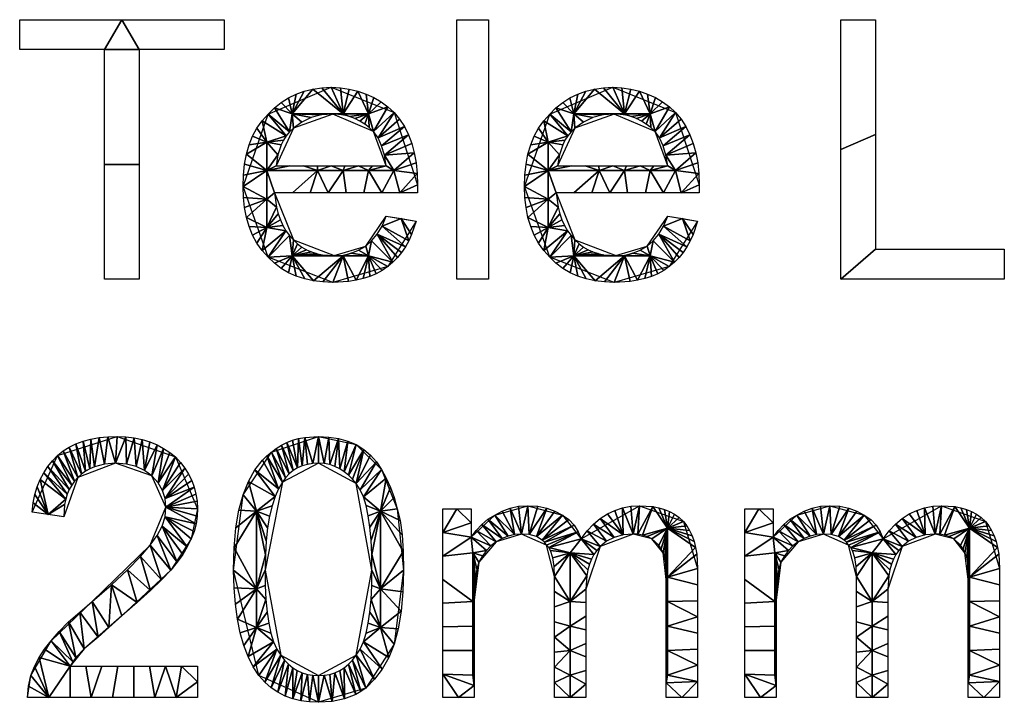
# Model space of a CAD drawing. Header units: millimetres. Extents: x -250 to 3250, y -565 to 250.
# Tile 1 of 20: x -97 to 92, y -565 to -434. Entities that reach past the tile are written whole.
import ezdxf

# ---------------------------------------------------------------- set-up
doc = ezdxf.new("R2010")
doc.units = ezdxf.units.MM
doc.header["$MEASUREMENT"] = 0
doc.layers.add('Default', color=7, linetype='Continuous', true_color=0x000000)

msp = doc.modelspace()

# ---------------------------------------------------------------- linework, layer by layer
at = {"layer": 'Default'}
for points in [[(-80.27, -484.19), (-80.27, -440.21), (-96.54, -440.21), (-96.54, -434.49), (-57.38, -434.49), (-57.38, -440.21), (-73.64, -440.21), (-73.64, -484.19), (-80.27, -484.19)], [(-12.8, -484.19), (-12.8, -434.49), (-6.78, -434.49), (-6.78, -484.19), (-12.8, -484.19)], [(60.69, -484.19), (60.69, -434.49), (67.32, -434.49), (67.32, -478.46), (92.02, -478.46), (92.02, -484.19), (60.69, -484.19)], [(-26.36, -472.14), (-20.63, -473.04), (-20.63, -473.04), (-26.05, -481.78), (-36.6, -484.79), (-48.95, -479.97), (-53.77, -466.42), (-48.95, -452.56), (-36.9, -447.44), (-24.85, -452.26), (-20.33, -466.11), (-20.33, -467.62), (-47.74, -467.62), (-47.74, -467.62), (-44.13, -476.66), (-36.3, -479.67), (-30.27, -477.86)], [(27.56, -472.14), (33.28, -473.04), (33.28, -473.04), (27.86, -481.78), (17.32, -484.79), (4.97, -479.97), (0.15, -466.42), (4.97, -452.56), (17.02, -447.44), (29.07, -452.26), (33.58, -466.11), (33.58, -467.62), (6.17, -467.62), (6.17, -467.62), (9.79, -476.66), (17.62, -479.67), (23.64, -477.86)], [(-47.44, -462.5), (-26.36, -462.5), (-26.36, -462.5), (-28.77, -455.87), (-36.6, -452.56), (-44.13, -455.27)], [(6.48, -462.5), (27.56, -462.5), (27.56, -462.5), (25.15, -455.87), (17.32, -452.56), (9.79, -455.27)], [(-62.5, -558.28), (-62.5, -564.31), (-95.03, -564.31), (-95.03, -564.31), (-94.43, -560.09), (-90.51, -553.46), (-82.68, -545.93), (-71.54, -535.09), (-68.52, -527.86), (-71.23, -521.84), (-78.16, -519.43), (-85.39, -522.14), (-88.1, -529.67), (-94.13, -528.77), (-94.13, -528.77), (-89.31, -517.92), (-77.86, -514.31), (-66.72, -518.22), (-62.5, -528.16), (-63.7, -533.89), (-67.62, -539.91), (-76.96, -548.64), (-84.19, -554.97), (-86.9, -558.28), (-62.5, -558.28)], [(-55.57, -539.91), (-53.77, -525.45), (-48.34, -517.32), (-39.31, -514.31), (-32.08, -515.81), (-27.26, -520.63), (-24.25, -528.16), (-23.04, -539.91), (-24.85, -554.07), (-30.27, -562.5), (-39.31, -565.21), (-50.75, -560.09)], [(-49.55, -539.91), (-46.54, -556.17), (-39.31, -560.09), (-32.08, -556.17), (-29.07, -539.91), (-32.08, -523.34), (-39.31, -519.43), (-46.23, -523.04)], [(-15.51, -564.31), (-15.51, -528.16), (-10.09, -528.16), (-10.09, -533.58), (-10.09, -533.58), (-5.57, -529.37), (0.75, -527.56), (7.38, -529.37), (10.99, -533.89), (22.14, -527.56), (30.57, -530.57), (33.28, -539.61), (33.28, -564.31), (27.26, -564.31), (27.26, -541.72), (27.26, -541.72), (26.66, -536.6), (24.55, -533.89), (20.93, -532.98), (14.61, -535.39), (11.9, -543.52), (11.9, -564.31), (5.87, -564.31), (5.87, -541.11), (5.87, -541.11), (4.37, -535.09), (-0.45, -532.98), (-5.27, -534.49), (-8.58, -538.4), (-9.49, -545.63), (-9.49, -564.31), (-15.51, -564.31)], [(42.32, -564.31), (42.32, -528.16), (47.74, -528.16), (47.74, -533.58), (47.74, -533.58), (52.26, -529.37), (58.58, -527.56), (65.21, -529.37), (68.83, -533.89), (79.97, -527.56), (88.4, -530.57), (91.11, -539.61), (91.11, -564.31), (85.09, -564.31), (85.09, -541.72), (85.09, -541.72), (84.49, -536.6), (82.38, -533.89), (78.77, -532.98), (72.44, -535.39), (69.73, -543.52), (69.73, -564.31), (63.7, -564.31), (63.7, -541.11), (63.7, -541.11), (62.2, -535.09), (57.38, -532.98), (52.56, -534.49), (49.25, -538.4), (48.34, -545.63), (48.34, -564.31), (42.32, -564.31)]]:
    msp.add_lwpolyline(points, close=True, dxfattribs=at)

# ---------------------------------------------------------------- meshes
mesh = msp.add_polyface(dxfattribs=at)
corners = [(-80.27, -484.19), (-80.27, -462.2), (-80.27, -440.21), (-96.54, -440.21), (-96.54, -434.49), (-76.96, -434.49), (-57.38, -434.49), (-57.38, -440.21), (-73.64, -440.21), (-73.64, -462.2), (-73.64, -484.19)]
mesh.append_faces([[corners[k] for k in face] for face in [(2, 3, 4, 5), (1, 2, 8, 9), (0, 1, 9, 10), (5, 6, 7, 8), (8, 2, 5, 5)]])
mesh = msp.add_polyface(dxfattribs=at)
corners = [(-12.8, -434.49), (-12.8, -484.19), (-6.78, -434.49), (-6.78, -484.19)]
mesh.append_faces([[corners[k] for k in face] for face in [(3, 1, 0, 2)]])
mesh = msp.add_polyface(dxfattribs=at)
corners = [(60.69, -484.19), (60.69, -459.34), (60.69, -434.49), (67.32, -434.49), (67.32, -456.48), (67.32, -478.46), (92.02, -478.46), (92.02, -484.19)]
mesh.append_faces([[corners[k] for k in face] for face in [(1, 2, 3, 4), (0, 1, 4, 5), (5, 6, 7, 0)]])
mesh = msp.add_polyface(dxfattribs=at)
corners = [(-26.36, -472.14), (-23.49, -472.59), (-20.63, -473.04), (-21.48, -475.64), (-22.03, -476.84), (-22.67, -477.97), (-23.39, -479.04), (-24.19, -480.03), (-25.08, -480.94), (-26.05, -481.78), (-27.11, -482.51), (-28.25, -483.14), (-29.47, -483.66), (-30.76, -484.07), (-32.12, -484.39), (-33.55, -484.62), (-36.6, -484.79), (-38.47, -484.72), (-40.26, -484.5), (-41.96, -484.14), (-43.56, -483.62), (-45.06, -482.95), (-46.47, -482.12), (-47.76, -481.13), (-48.95, -479.97), (-50.1, -478.67), (-51.1, -477.26), (-51.93, -475.73), (-52.6, -474.1), (-53.11, -472.35), (-53.48, -470.48), (-53.69, -468.51), (-53.77, -466.42), (-53.69, -464.23), (-53.48, -462.18), (-53.11, -460.26), (-52.6, -458.47), (-51.93, -456.81), (-51.1, -455.28), (-50.1, -453.86), (-48.95, -452.56), (-47.76, -451.39), (-46.47, -450.36), (-45.08, -449.48), (-43.6, -448.76), (-42.03, -448.19), (-40.39, -447.77), (-38.68, -447.52), (-36.9, -447.44), (-35.12, -447.52), (-33.41, -447.77), (-31.76, -448.17), (-30.2, -448.72), (-28.71, -449.41), (-27.32, -450.24), (-26.03, -451.19), (-24.85, -452.26), (-23.79, -453.56), (-22.87, -454.97), (-22.1, -456.51), (-21.46, -458.17), (-20.97, -459.96), (-20.61, -461.87), (-20.4, -463.93), (-20.33, -466.11), (-20.33, -467.62), (-23.76, -467.62), (-27.18, -467.62), (-30.61, -467.62), (-34.04, -467.62), (-37.46, -467.62), (-40.89, -467.62), (-44.31, -467.62), (-47.74, -467.62), (-47.35, -470.39), (-47.02, -471.64), (-46.61, -472.82), (-46.12, -473.9), (-45.54, -474.91), (-44.87, -475.82), (-44.13, -476.66), (-43.32, -477.39), (-42.48, -478.02), (-41.6, -478.54), (-40.66, -478.95), (-39.67, -479.27), (-38.62, -479.49), (-36.3, -479.67), (-34.59, -479.56), (-33.06, -479.22), (-31.64, -478.65), (-30.27, -477.86), (-29.15, -476.84), (-28.09, -475.56), (-27.14, -474.01), (-47.44, -462.5), (-44.8, -462.5), (-42.17, -462.5), (-39.53, -462.5), (-36.9, -462.5), (-34.26, -462.5), (-31.63, -462.5), (-28.99, -462.5), (-26.36, -462.5), (-26.69, -460.41), (-27.22, -458.62), (-27.92, -457.12), (-28.77, -455.87), (-29.58, -455.13), (-30.45, -454.47), (-31.38, -453.9), (-32.34, -453.43), (-33.35, -453.05), (-34.4, -452.78), (-35.48, -452.62), (-36.6, -452.56), (-38.75, -452.73), (-40.7, -453.24), (-42.48, -454.09), (-44.13, -455.27), (-44.86, -455.98), (-45.49, -456.74), (-46.02, -457.56), (-46.46, -458.43), (-47.09, -460.35), (-49.23, -457.95), (-44.36, -452.51), (-49.23, -463.39), (-49.23, -468.84), (-34.61, -452.51), (-39.48, -463.39), (-34.61, -463.39), (-49.23, -474.28), (-44.36, -479.72), (-34.61, -479.72), (-29.74, -452.51), (-29.74, -463.39), (-24.87, -463.39), (-29.74, -479.72)]
mesh.append_faces([[corners[k] for k in face] for face in [(125, 38, 39, 39), (36, 37, 125, 125), (38, 125, 37, 37), (122, 125, 121, 121), (41, 120, 40, 40), (121, 125, 39, 39), (39, 40, 121, 121), (126, 41, 42, 42), (123, 125, 122, 122), (127, 33, 34, 34), (33, 127, 32, 32), (35, 127, 34, 34), (125, 124, 127, 127), (123, 124, 125, 125), (95, 127, 124, 124), (127, 35, 125, 125), (127, 128, 32, 32), (36, 125, 35, 35), (95, 96, 127, 127), (126, 44, 45, 45), (126, 120, 41, 41), (44, 126, 43, 43), (126, 45, 46, 46), (116, 126, 115, 115), (129, 46, 47, 47), (48, 129, 47, 47), (99, 130, 98, 98), (116, 117, 126, 126), (126, 119, 120, 120), (120, 121, 40, 40), (126, 117, 118, 118), (130, 97, 98, 98), (99, 131, 130, 130), (130, 127, 96, 97), (118, 119, 126, 126), (43, 126, 42, 42), (71, 72, 130, 130), (30, 31, 128, 128), (128, 31, 32, 32), (128, 29, 30, 30), (132, 29, 128, 128), (128, 73, 74, 74), (74, 75, 132, 132), (132, 128, 74, 74), (128, 127, 73, 73), (76, 132, 75, 75), (27, 132, 26, 26), (26, 132, 25, 25), (132, 27, 28, 28), (132, 78, 25, 25), (29, 132, 28, 28), (23, 24, 133, 133), (133, 22, 23, 23), (132, 77, 78, 78), (24, 25, 78, 78), (132, 76, 77, 77), (133, 79, 80, 80), (24, 79, 133, 133), (130, 70, 71, 71), (133, 82, 83, 83), (133, 81, 82, 82), (127, 130, 72, 73), (133, 80, 81, 81), (20, 21, 133, 133), (133, 21, 22, 22), (19, 20, 133, 133), (83, 84, 133, 133), (133, 18, 19, 19), (133, 134, 18, 18), (133, 86, 87, 87), (133, 87, 134, 134), (133, 85, 86, 86), (85, 133, 84, 84), (79, 24, 78, 78), (48, 49, 129, 129), (129, 114, 115, 115), (50, 129, 49, 49), (115, 126, 129, 129), (113, 114, 129, 129), (126, 46, 129, 129), (52, 135, 51, 51), (135, 129, 51, 51), (53, 135, 52, 52), (50, 51, 129, 129), (135, 111, 112, 112), (101, 131, 100, 100), (99, 100, 131, 131), (70, 131, 69, 69), (112, 129, 135, 135), (135, 109, 110, 110), (110, 111, 135, 135), (112, 113, 129, 129), (131, 101, 136, 136), (108, 109, 135, 135), (54, 55, 135, 135), (135, 107, 108, 108), (135, 55, 107, 107), (53, 54, 135, 135), (106, 107, 56, 56), (106, 57, 58, 58), (56, 57, 106, 106), (107, 55, 56, 56), (59, 105, 58, 58), (105, 106, 58, 58), (103, 136, 102, 102), (136, 101, 102, 102), (104, 60, 61, 61), (103, 104, 137, 137), (104, 61, 137, 137), (136, 103, 137, 137), (59, 104, 105, 105), (59, 60, 104, 104), (61, 62, 137, 137), (131, 136, 68, 69), (134, 88, 89, 89), (89, 90, 138, 138), (138, 91, 92, 92), (138, 92, 8, 8), (138, 90, 91, 91), (134, 16, 17, 17), (134, 87, 88, 88), (134, 15, 16, 16), (134, 89, 138, 138), (18, 134, 17, 17), (12, 138, 11, 11), (138, 10, 11, 11), (14, 134, 138, 138), (12, 13, 138, 138), (15, 134, 14, 14), (14, 138, 13, 13), (93, 8, 92, 92), (66, 67, 137, 137), (136, 67, 68, 68), (66, 137, 63, 63), (64, 65, 66, 66), (94, 0, 1, 1), (63, 64, 66, 66), (63, 137, 62, 62), (2, 3, 1, 1), (138, 8, 9, 9), (8, 93, 7, 7), (9, 10, 138, 138), (93, 94, 5, 5), (4, 5, 94, 94), (93, 6, 7, 7), (93, 5, 6, 6), (4, 94, 1, 1), (4, 1, 3, 3), (137, 67, 136, 136), (130, 131, 70, 70)]])
mesh = msp.add_polyface(dxfattribs=at)
corners = [(27.56, -472.14), (30.42, -472.59), (33.28, -473.04), (32.44, -475.64), (31.89, -476.84), (31.25, -477.97), (30.53, -479.04), (29.73, -480.03), (28.84, -480.94), (27.86, -481.78), (26.8, -482.51), (25.66, -483.14), (24.45, -483.66), (23.16, -484.07), (21.79, -484.39), (20.36, -484.62), (17.32, -484.79), (15.44, -484.72), (13.65, -484.5), (11.96, -484.14), (10.35, -483.62), (8.85, -482.95), (7.45, -482.12), (6.16, -481.13), (4.97, -479.97), (3.81, -478.67), (2.82, -477.26), (1.99, -475.73), (1.32, -474.1), (0.8, -472.35), (0.44, -470.48), (0.22, -468.51), (0.15, -466.42), (0.22, -464.23), (0.44, -462.18), (0.8, -460.26), (1.32, -458.47), (1.99, -456.81), (2.82, -455.28), (3.81, -453.86), (4.97, -452.56), (6.15, -451.39), (7.45, -450.36), (8.83, -449.48), (10.32, -448.76), (11.88, -448.19), (13.53, -447.77), (15.24, -447.52), (17.02, -447.44), (18.8, -447.52), (20.51, -447.77), (22.15, -448.17), (23.72, -448.72), (25.2, -449.41), (26.59, -450.24), (27.88, -451.19), (29.07, -452.26), (30.13, -453.56), (31.04, -454.97), (31.82, -456.51), (32.45, -458.17), (32.95, -459.96), (33.3, -461.87), (33.51, -463.93), (33.58, -466.11), (33.58, -467.62), (30.16, -467.62), (26.73, -467.62), (23.31, -467.62), (19.88, -467.62), (16.45, -467.62), (13.03, -467.62), (9.6, -467.62), (6.17, -467.62), (6.57, -470.39), (6.89, -471.64), (7.3, -472.82), (7.8, -473.9), (8.38, -474.91), (9.04, -475.82), (9.79, -476.66), (10.6, -477.39), (11.44, -478.02), (12.32, -478.54), (13.25, -478.95), (14.24, -479.27), (15.3, -479.49), (17.62, -479.67), (19.32, -479.56), (20.86, -479.22), (22.28, -478.65), (23.64, -477.86), (24.76, -476.84), (25.83, -475.56), (26.78, -474.01), (6.48, -462.5), (9.11, -462.5), (11.75, -462.5), (14.38, -462.5), (17.02, -462.5), (19.65, -462.5), (22.29, -462.5), (24.92, -462.5), (27.56, -462.5), (27.23, -460.41), (26.69, -458.62), (25.99, -457.12), (25.15, -455.87), (24.33, -455.13), (23.46, -454.47), (22.54, -453.9), (21.57, -453.43), (20.56, -453.05), (19.52, -452.78), (18.43, -452.62), (17.32, -452.56), (15.17, -452.73), (13.22, -453.24), (11.43, -454.09), (9.79, -455.27), (9.05, -455.98), (8.42, -456.74), (7.89, -457.56), (7.45, -458.43), (6.82, -460.35), (4.69, -457.95), (9.56, -452.51), (4.69, -463.39), (4.69, -468.84), (19.3, -452.51), (14.43, -463.39), (19.3, -463.39), (4.69, -474.28), (9.56, -479.72), (19.3, -479.72), (24.18, -452.51), (24.18, -463.39), (29.05, -463.39), (24.18, -479.72)]
mesh.append_faces([[corners[k] for k in face] for face in [(125, 38, 39, 39), (36, 37, 125, 125), (38, 125, 37, 37), (122, 125, 121, 121), (41, 120, 40, 40), (121, 125, 39, 39), (39, 40, 121, 121), (126, 41, 42, 42), (123, 125, 122, 122), (127, 33, 34, 34), (33, 127, 32, 32), (35, 127, 34, 34), (125, 124, 127, 127), (123, 124, 125, 125), (95, 127, 124, 124), (127, 35, 125, 125), (127, 128, 32, 32), (36, 125, 35, 35), (95, 96, 127, 127), (126, 44, 45, 45), (126, 120, 41, 41), (44, 126, 43, 43), (126, 45, 46, 46), (116, 126, 115, 115), (129, 46, 47, 47), (48, 129, 47, 47), (99, 130, 98, 98), (116, 117, 126, 126), (126, 119, 120, 120), (120, 121, 40, 40), (126, 117, 118, 118), (130, 97, 98, 98), (99, 131, 130, 130), (130, 127, 96, 97), (118, 119, 126, 126), (43, 126, 42, 42), (71, 72, 130, 130), (30, 31, 128, 128), (128, 31, 32, 32), (128, 29, 30, 30), (132, 29, 128, 128), (128, 73, 74, 74), (74, 75, 132, 132), (132, 128, 74, 74), (128, 127, 73, 73), (76, 132, 75, 75), (27, 132, 26, 26), (26, 132, 25, 25), (132, 27, 28, 28), (132, 78, 25, 25), (29, 132, 28, 28), (23, 24, 133, 133), (133, 22, 23, 23), (132, 77, 78, 78), (24, 25, 78, 78), (132, 76, 77, 77), (133, 79, 80, 80), (24, 79, 133, 133), (130, 70, 71, 71), (133, 82, 83, 83), (133, 81, 82, 82), (127, 130, 72, 73), (133, 80, 81, 81), (20, 21, 133, 133), (133, 21, 22, 22), (19, 20, 133, 133), (83, 84, 133, 133), (133, 18, 19, 19), (133, 134, 18, 18), (133, 86, 87, 87), (133, 87, 134, 134), (133, 85, 86, 86), (85, 133, 84, 84), (79, 24, 78, 78), (48, 49, 129, 129), (129, 114, 115, 115), (50, 129, 49, 49), (115, 126, 129, 129), (113, 114, 129, 129), (126, 46, 129, 129), (52, 135, 51, 51), (135, 129, 51, 51), (53, 135, 52, 52), (50, 51, 129, 129), (135, 111, 112, 112), (101, 131, 100, 100), (99, 100, 131, 131), (70, 131, 69, 69), (112, 129, 135, 135), (135, 109, 110, 110), (110, 111, 135, 135), (112, 113, 129, 129), (131, 101, 136, 136), (108, 109, 135, 135), (54, 55, 135, 135), (135, 107, 108, 108), (135, 55, 107, 107), (53, 54, 135, 135), (106, 107, 56, 56), (106, 57, 58, 58), (56, 57, 106, 106), (107, 55, 56, 56), (59, 105, 58, 58), (105, 106, 58, 58), (103, 136, 102, 102), (136, 101, 102, 102), (104, 60, 61, 61), (103, 104, 137, 137), (104, 61, 137, 137), (136, 103, 137, 137), (59, 104, 105, 105), (59, 60, 104, 104), (61, 62, 137, 137), (131, 136, 68, 69), (134, 88, 89, 89), (89, 90, 138, 138), (138, 91, 92, 92), (138, 92, 8, 8), (138, 90, 91, 91), (134, 16, 17, 17), (134, 87, 88, 88), (134, 15, 16, 16), (134, 89, 138, 138), (18, 134, 17, 17), (12, 138, 11, 11), (138, 10, 11, 11), (14, 134, 138, 138), (12, 13, 138, 138), (15, 134, 14, 14), (14, 138, 13, 13), (93, 8, 92, 92), (66, 67, 137, 137), (136, 67, 68, 68), (66, 137, 63, 63), (64, 65, 66, 66), (94, 0, 1, 1), (63, 64, 66, 66), (63, 137, 62, 62), (2, 3, 1, 1), (138, 8, 9, 9), (8, 93, 7, 7), (9, 10, 138, 138), (93, 94, 5, 5), (4, 5, 94, 94), (93, 6, 7, 7), (93, 5, 6, 6), (4, 94, 1, 1), (4, 1, 3, 3), (137, 67, 136, 136), (130, 131, 70, 70)]])
mesh = msp.add_polyface(dxfattribs=at)
corners = [(-62.5, -558.28), (-62.5, -561.3), (-62.5, -564.31), (-66.57, -564.31), (-70.63, -564.31), (-74.7, -564.31), (-78.77, -564.31), (-82.83, -564.31), (-86.9, -564.31), (-90.96, -564.31), (-95.03, -564.31), (-94.84, -562.09), (-94.43, -560.09), (-93.69, -558.33), (-92.81, -556.66), (-91.76, -555.05), (-90.51, -553.46), (-88.99, -551.65), (-87.16, -549.81), (-85.05, -547.92), (-82.68, -545.93), (-78.95, -542.71), (-75.87, -539.83), (-73.4, -537.29), (-71.54, -535.09), (-70.18, -533.28), (-69.24, -531.48), (-68.7, -529.67), (-68.52, -527.86), (-68.69, -526.16), (-69.2, -524.62), (-70.05, -523.2), (-71.23, -521.84), (-72.66, -520.83), (-74.25, -520.07), (-76.06, -519.59), (-78.16, -519.43), (-80.31, -519.6), (-82.23, -520.11), (-83.1, -520.49), (-83.92, -520.95), (-84.69, -521.5), (-85.39, -522.14), (-86.03, -522.85), (-86.58, -523.61), (-87.04, -524.44), (-87.42, -525.34), (-87.72, -526.31), (-87.93, -527.35), (-88.1, -529.67), (-91.11, -529.22), (-94.13, -528.77), (-93.94, -527.03), (-93.63, -525.42), (-93.18, -523.93), (-92.62, -522.55), (-91.94, -521.27), (-91.16, -520.08), (-90.28, -518.97), (-89.31, -517.92), (-88.23, -517.07), (-87.05, -516.34), (-85.77, -515.72), (-84.38, -515.21), (-82.89, -514.82), (-81.3, -514.53), (-79.63, -514.36), (-77.86, -514.31), (-76.2, -514.38), (-74.6, -514.58), (-73.06, -514.91), (-71.61, -515.36), (-70.24, -515.93), (-68.97, -516.59), (-67.79, -517.36), (-66.72, -518.22), (-65.76, -519.27), (-64.91, -520.37), (-64.19, -521.53), (-63.59, -522.74), (-63.12, -524.01), (-62.78, -525.34), (-62.57, -526.72), (-62.5, -528.16), (-62.56, -529.57), (-62.76, -531.02), (-63.14, -532.48), (-63.7, -533.89), (-64.44, -535.42), (-65.32, -536.9), (-66.37, -538.38), (-67.62, -539.91), (-69.38, -541.78), (-71.5, -543.83), (-74.02, -546.09), (-76.96, -548.64), (-79.44, -550.9), (-81.48, -552.71), (-84.19, -554.97), (-85.77, -556.63), (-86.39, -557.43), (-86.9, -558.28), (-83.85, -558.28), (-80.8, -558.28), (-77.75, -558.28), (-74.7, -558.28), (-71.65, -558.28), (-68.6, -558.28), (-65.55, -558.28)]
mesh.append_faces([[corners[k] for k in face] for face in [(56, 57, 46, 46), (46, 57, 45, 45), (58, 59, 44, 44), (45, 57, 58, 58), (60, 43, 59, 59), (52, 53, 50, 50), (53, 54, 50, 50), (55, 56, 47, 47), (46, 47, 56, 56), (50, 55, 47, 47), (50, 54, 55, 55), (48, 50, 47, 47), (42, 60, 61, 61), (62, 63, 40, 40), (63, 64, 39, 39), (37, 65, 66, 66), (65, 37, 38, 38), (64, 65, 38, 38), (64, 38, 39, 39), (44, 45, 58, 58), (43, 44, 59, 59), (63, 39, 40, 40), (41, 42, 61, 61), (62, 40, 41, 41), (43, 60, 42, 42), (62, 41, 61, 61), (50, 51, 52, 52), (16, 101, 15, 15), (50, 48, 49, 49), (16, 17, 100, 100), (11, 9, 10, 10), (12, 9, 11, 11), (101, 9, 14, 14), (12, 13, 9, 9), (14, 9, 13, 13), (15, 101, 14, 14), (99, 17, 18, 18), (99, 18, 98, 98), (17, 99, 100, 100), (97, 98, 19, 19), (96, 20, 21, 21), (20, 96, 97, 97), (19, 20, 97, 97), (101, 102, 7, 8), (100, 101, 16, 16), (9, 101, 8, 8), (7, 102, 103, 103), (6, 7, 103, 104), (95, 96, 21, 21), (18, 19, 98, 98), (36, 37, 66, 66), (67, 68, 36, 36), (68, 69, 35, 35), (71, 33, 70, 70), (34, 69, 70, 70), (72, 33, 71, 71), (68, 35, 36, 36), (69, 34, 35, 35), (72, 32, 33, 33), (31, 75, 30, 30), (73, 31, 32, 32), (33, 34, 70, 70), (72, 73, 32, 32), (66, 67, 36, 36), (75, 31, 74, 74), (76, 30, 75, 75), (29, 30, 77, 77), (29, 77, 78, 78), (30, 76, 77, 77), (79, 29, 78, 78), (28, 29, 80, 80), (79, 80, 29, 29), (81, 28, 80, 80), (28, 82, 83, 83), (83, 84, 28, 28), (82, 28, 81, 81), (85, 28, 84, 84), (73, 74, 31, 31), (92, 23, 24, 24), (93, 22, 23, 23), (25, 91, 24, 24), (92, 93, 23, 23), (90, 25, 26, 26), (24, 91, 92, 92), (94, 22, 93, 93), (104, 105, 5, 6), (105, 106, 4, 5), (107, 4, 106, 106), (95, 21, 94, 94), (94, 21, 22, 22), (26, 89, 90, 90), (89, 26, 88, 88), (25, 90, 91, 91), (27, 86, 87, 87), (87, 88, 27, 27), (86, 27, 85, 85), (85, 27, 28, 28), (108, 3, 107, 107), (4, 107, 3, 3), (1, 108, 0, 0), (1, 2, 3, 3), (108, 1, 3, 3), (27, 88, 26, 26)]])
mesh = msp.add_polyface(dxfattribs=at)
corners = [(-55.57, -539.91), (-55.46, -535.62), (-55.12, -531.78), (-54.56, -528.39), (-53.77, -525.45), (-52.75, -522.91), (-51.51, -520.71), (-50.04, -518.84), (-49.22, -518.04), (-48.34, -517.32), (-47.41, -516.58), (-46.42, -515.96), (-45.38, -515.44), (-44.28, -515.02), (-43.12, -514.7), (-41.91, -514.48), (-39.31, -514.31), (-37.33, -514.42), (-35.47, -514.72), (-33.72, -515.2), (-32.08, -515.81), (-30.61, -516.78), (-29.33, -517.88), (-28.22, -519.16), (-27.26, -520.63), (-26.36, -522.28), (-25.53, -524.06), (-24.8, -526.01), (-24.25, -528.16), (-23.68, -530.42), (-23.31, -533.13), (-23.1, -536.3), (-23.04, -539.91), (-23.16, -544.03), (-23.49, -547.78), (-24.06, -551.13), (-24.85, -554.07), (-25.87, -556.61), (-27.11, -558.85), (-28.58, -560.8), (-30.27, -562.5), (-31.2, -563.14), (-32.19, -563.69), (-34.34, -564.53), (-36.71, -565.04), (-39.31, -565.21), (-41.06, -565.14), (-42.71, -564.92), (-44.25, -564.54), (-45.71, -564.01), (-47.08, -563.3), (-48.37, -562.42), (-49.59, -561.35), (-50.75, -560.09), (-51.82, -558.4), (-52.78, -556.47), (-53.6, -554.31), (-54.29, -551.92), (-54.84, -549.29), (-55.24, -546.41), (-55.49, -543.28), (-49.55, -539.91), (-49.51, -542.83), (-49.37, -545.5), (-49.15, -547.92), (-48.83, -550.08), (-48.42, -551.98), (-47.9, -553.63), (-47.27, -555.03), (-46.54, -556.17), (-45.83, -557.12), (-45.07, -557.93), (-44.25, -558.6), (-43.37, -559.15), (-42.44, -559.57), (-41.45, -559.86), (-40.41, -560.03), (-39.31, -560.09), (-38.21, -560.03), (-37.16, -559.86), (-36.17, -559.57), (-35.24, -559.15), (-34.37, -558.6), (-33.55, -557.93), (-32.78, -557.12), (-32.08, -556.17), (-31.34, -555.03), (-30.72, -553.63), (-30.2, -551.98), (-29.78, -550.08), (-29.46, -547.92), (-29.24, -545.5), (-29.11, -542.83), (-29.07, -539.91), (-29.11, -536.89), (-29.24, -534.14), (-29.46, -531.68), (-29.78, -529.48), (-30.2, -527.55), (-30.72, -525.89), (-31.34, -524.49), (-32.08, -523.34), (-32.78, -522.48), (-33.55, -521.71), (-34.37, -521.05), (-35.24, -520.48), (-36.17, -520.03), (-37.16, -519.7), (-38.21, -519.5), (-39.31, -519.43), (-40.41, -519.48), (-41.45, -519.65), (-42.43, -519.94), (-43.34, -520.33), (-44.18, -520.84), (-44.94, -521.46), (-45.63, -522.2), (-46.23, -523.04), (-46.98, -524.3), (-47.64, -525.8), (-48.21, -527.56), (-48.68, -529.56), (-49.06, -531.79), (-49.33, -534.27), (-49.49, -536.97), (-51.16, -528.63), (-51.16, -543.47), (-51.16, -550.89), (-27.46, -528.63), (-27.46, -543.47), (-27.46, -550.89)]
mesh.append_faces([[corners[k] for k in face] for face in [(5, 125, 4, 4), (3, 4, 125, 125), (125, 5, 119, 119), (8, 118, 7, 7), (119, 5, 6, 6), (6, 7, 118, 118), (117, 8, 9, 9), (125, 119, 120, 120), (1, 2, 125, 125), (3, 125, 2, 2), (126, 1, 125, 125), (124, 125, 123, 123), (125, 121, 122, 122), (126, 124, 61, 61), (125, 122, 123, 123), (121, 125, 120, 120), (124, 126, 125, 125), (11, 12, 114, 114), (10, 11, 115, 115), (13, 113, 12, 12), (15, 112, 14, 14), (15, 110, 111, 111), (110, 15, 16, 16), (113, 13, 14, 14), (15, 111, 112, 112), (116, 117, 9, 9), (118, 119, 6, 6), (117, 118, 8, 8), (14, 112, 113, 113), (11, 114, 115, 115), (12, 113, 114, 114), (115, 116, 10, 10), (9, 10, 116, 116), (59, 60, 126, 126), (126, 60, 0, 0), (126, 58, 59, 59), (127, 58, 126, 126), (126, 61, 62, 62), (127, 126, 63, 63), (126, 62, 63, 63), (1, 126, 0, 0), (63, 64, 127, 127), (56, 127, 55, 55), (54, 55, 67, 67), (127, 56, 57, 57), (53, 54, 68, 68), (58, 127, 57, 57), (53, 68, 52, 52), (127, 65, 66, 66), (67, 55, 127, 127), (127, 64, 65, 65), (67, 68, 54, 54), (52, 69, 51, 51), (68, 69, 52, 52), (50, 70, 71, 71), (48, 72, 73, 73), (49, 71, 72, 72), (51, 69, 70, 70), (49, 50, 71, 71), (72, 48, 49, 49), (70, 50, 51, 51), (47, 74, 75, 75), (47, 75, 46, 46), (76, 46, 75, 75), (45, 46, 76, 76), (48, 74, 47, 47), (74, 48, 73, 73), (66, 67, 127, 127), (108, 16, 17, 17), (16, 108, 109, 109), (108, 17, 107, 107), (110, 16, 109, 109), (106, 107, 18, 18), (20, 104, 19, 19), (105, 18, 19, 19), (17, 18, 107, 107), (18, 105, 106, 106), (20, 103, 104, 104), (104, 105, 19, 19), (102, 21, 101, 101), (100, 24, 99, 99), (23, 100, 101, 101), (21, 102, 103, 103), (21, 103, 20, 20), (22, 23, 101, 101), (99, 24, 25, 25), (24, 100, 23, 23), (21, 22, 101, 101), (99, 128, 98, 98), (128, 25, 26, 26), (128, 99, 25, 25), (27, 128, 26, 26), (128, 96, 97, 97), (94, 95, 128, 128), (95, 96, 128, 128), (29, 128, 28, 28), (27, 28, 128, 128), (129, 31, 32, 32), (29, 30, 128, 128), (31, 128, 30, 30), (128, 97, 98, 98), (129, 128, 31, 31), (42, 82, 83, 83), (43, 80, 81, 81), (81, 82, 43, 43), (86, 39, 85, 85), (40, 41, 84, 84), (40, 84, 85, 85), (41, 83, 84, 84), (44, 45, 78, 78), (76, 77, 45, 45), (78, 45, 77, 77), (44, 78, 79, 79), (43, 44, 80, 80), (44, 79, 80, 80), (82, 42, 43, 43), (42, 83, 41, 41), (38, 86, 87, 87), (129, 92, 93, 93), (91, 130, 90, 90), (91, 92, 129, 129), (33, 129, 32, 32), (129, 93, 94, 94), (129, 33, 34, 34), (129, 130, 91, 91), (94, 128, 129, 129), (34, 130, 129, 129), (39, 86, 38, 38), (39, 40, 85, 85), (130, 88, 89, 89), (88, 130, 87, 87), (36, 130, 35, 35), (90, 130, 89, 89), (37, 38, 87, 87), (36, 37, 130, 130), (37, 87, 130, 130), (130, 34, 35, 35)]])
mesh = msp.add_polyface(dxfattribs=at)
corners = [(-15.51, -564.31), (-15.51, -559.79), (-15.51, -555.27), (-15.51, -550.75), (-15.51, -546.23), (-15.51, -541.72), (-15.51, -537.2), (-15.51, -532.68), (-15.51, -528.16), (-12.8, -528.16), (-10.09, -528.16), (-10.09, -530.87), (-10.09, -533.58), (-9.13, -532.29), (-8.06, -531.14), (-6.87, -530.15), (-5.57, -529.37), (-4.16, -528.58), (-2.64, -528.01), (-1, -527.67), (0.75, -527.56), (2.68, -527.67), (4.41, -528.01), (5.96, -528.58), (7.38, -529.37), (8.62, -530.2), (9.64, -531.29), (10.43, -532.54), (10.99, -533.89), (12.15, -532.4), (13.37, -531.12), (14.65, -530.03), (16, -529.14), (17.42, -528.45), (18.91, -527.96), (20.49, -527.66), (22.14, -527.56), (24.68, -527.73), (25.84, -527.96), (26.92, -528.28), (27.93, -528.69), (28.87, -529.21), (29.75, -529.84), (30.57, -530.57), (31.21, -531.41), (31.76, -532.32), (32.22, -533.33), (32.61, -534.41), (32.9, -535.58), (33.11, -536.84), (33.28, -539.61), (33.28, -542.7), (33.28, -545.78), (33.28, -548.87), (33.28, -551.96), (33.28, -555.05), (33.28, -558.13), (33.28, -561.22), (33.28, -564.31), (30.27, -564.31), (27.26, -564.31), (27.26, -561.48), (27.26, -558.66), (27.26, -555.84), (27.26, -553.01), (27.26, -550.19), (27.26, -547.36), (27.26, -544.54), (27.26, -541.72), (27.18, -538.59), (27, -537.44), (26.66, -536.6), (26.33, -535.79), (25.83, -535.13), (24.55, -533.89), (23.64, -533.49), (22.74, -533.21), (21.84, -533.04), (20.93, -532.98), (19.01, -533.15), (17.32, -533.62), (15.85, -534.38), (14.61, -535.39), (13.97, -536.11), (13.42, -536.92), (12.96, -537.81), (12.58, -538.78), (12.28, -539.84), (12.07, -540.98), (11.9, -543.52), (11.9, -546.12), (11.9, -548.72), (11.9, -551.32), (11.9, -553.92), (11.9, -556.51), (11.9, -559.11), (11.9, -561.71), (11.9, -564.31), (8.89, -564.31), (5.87, -564.31), (5.87, -561.41), (5.87, -558.51), (5.87, -555.61), (5.87, -552.71), (5.87, -549.81), (5.87, -546.91), (5.87, -544.01), (5.87, -541.11), (5.81, -539.2), (5.57, -537.54), (5.11, -536.16), (4.78, -535.58), (4.37, -535.09), (3.99, -534.57), (3.53, -534.13), (2.41, -533.47), (1.06, -533.1), (-0.45, -532.98), (-1.76, -533.09), (-2.97, -533.4), (-4.14, -533.87), (-5.27, -534.49), (-6.3, -535.23), (-7.15, -536.11), (-7.9, -537.16), (-8.58, -538.4), (-8.98, -539.74), (-9.26, -541.45), (-9.43, -543.44), (-9.49, -545.63), (-9.49, -547.97), (-9.49, -550.3), (-9.49, -552.64), (-9.49, -554.97), (-9.49, -557.3), (-9.49, -559.64), (-9.49, -561.97), (-9.49, -564.31), (-12.5, -564.31), (-9.78, -536.56), (8.89, -536.56), (-9.78, -545.93), (-9.78, -550.62), (-9.78, -555.3), (-9.78, -559.99), (8.89, -545.93), (8.89, -550.62), (8.89, -555.3), (8.89, -559.99), (27.55, -531.88), (27.55, -541.25), (27.55, -545.93), (27.55, -550.62), (27.55, -555.3), (27.55, -559.99)]
mesh.append_faces([[corners[k] for k in face] for face in [(9, 7, 8, 8), (9, 10, 11, 11), (9, 11, 7, 7), (15, 16, 119, 119), (15, 120, 14, 14), (121, 13, 14, 14), (118, 119, 16, 16), (6, 7, 12, 12), (12, 7, 11, 11), (127, 139, 126, 126), (12, 139, 6, 6), (139, 123, 124, 124), (139, 124, 125, 125), (123, 139, 12, 12), (120, 121, 14, 14), (12, 122, 123, 123), (13, 122, 12, 12), (121, 122, 13, 13), (15, 119, 120, 120), (118, 16, 17, 17), (117, 19, 20, 20), (118, 18, 117, 117), (19, 117, 18, 18), (116, 117, 20, 20), (22, 116, 21, 21), (115, 23, 24, 24), (22, 23, 115, 115), (21, 116, 20, 20), (25, 114, 24, 24), (114, 115, 24, 24), (26, 113, 114, 114), (115, 116, 22, 22), (28, 140, 111, 111), (109, 110, 140, 140), (111, 140, 110, 110), (108, 109, 140, 140), (27, 112, 113, 113), (112, 27, 111, 111), (114, 25, 26, 26), (17, 18, 118, 118), (129, 141, 128, 128), (5, 141, 4, 4), (141, 142, 3, 4), (142, 141, 130, 131), (132, 142, 131, 131), (143, 142, 132, 133), (129, 130, 141, 141), (139, 141, 5, 6), (142, 143, 2, 3), (1, 2, 143, 144), (0, 1, 138, 138), (1, 136, 138, 138), (144, 143, 134, 135), (136, 144, 135, 135), (1, 144, 136, 136), (133, 134, 143, 143), (137, 138, 136, 136), (141, 139, 128, 128), (127, 128, 139, 139), (106, 107, 145, 145), (104, 105, 145, 146), (106, 145, 105, 105), (107, 108, 140, 140), (107, 140, 145, 145), (147, 102, 103, 103), (148, 100, 101, 101), (101, 102, 147, 147), (147, 148, 101, 101), (148, 147, 94, 95), (99, 100, 98, 98), (98, 100, 148, 148), (148, 96, 98, 98), (147, 146, 92, 93), (146, 147, 103, 103), (146, 103, 104, 104), (146, 145, 90, 91), (126, 139, 125, 125), (140, 87, 88, 88), (30, 81, 29, 29), (31, 80, 30, 30), (35, 78, 34, 34), (34, 79, 33, 33), (79, 32, 33, 33), (31, 32, 79, 79), (35, 36, 78, 78), (27, 28, 111, 111), (82, 28, 29, 29), (28, 83, 84, 84), (28, 82, 83, 83), (140, 84, 85, 85), (36, 77, 78, 78), (82, 29, 81, 81), (80, 81, 30, 30), (79, 80, 31, 31), (79, 34, 78, 78), (77, 36, 37, 37), (28, 84, 140, 140), (149, 37, 38, 38), (149, 39, 40, 40), (41, 149, 40, 40), (38, 39, 149, 149), (76, 37, 149, 149), (42, 43, 149, 149), (44, 45, 149, 149), (44, 149, 43, 43), (42, 149, 41, 41), (46, 149, 45, 45), (75, 76, 149, 149), (73, 74, 149, 149), (72, 73, 149, 149), (75, 149, 74, 74), (49, 150, 48, 48), (70, 71, 149, 149), (71, 72, 149, 149), (48, 149, 47, 47), (149, 46, 47, 47), (77, 37, 76, 76), (49, 50, 150, 150), (86, 87, 140, 140), (88, 145, 140, 140), (88, 89, 145, 145), (150, 68, 69, 69), (67, 68, 150, 151), (149, 69, 70, 70), (86, 140, 85, 85), (93, 94, 147, 147), (91, 92, 146, 146), (151, 152, 65, 66), (95, 96, 148, 148), (96, 97, 98, 98), (66, 67, 151, 151), (89, 90, 145, 145), (151, 150, 51, 52), (149, 150, 69, 69), (64, 65, 152, 152), (52, 53, 151, 151), (54, 55, 153, 152), (150, 50, 51, 51), (152, 53, 54, 54), (151, 53, 152, 152), (64, 152, 153, 153), (62, 63, 153, 154), (64, 153, 63, 63), (62, 154, 61, 61), (61, 59, 60, 60), (55, 56, 153, 153), (57, 154, 56, 56), (58, 59, 57, 57), (57, 59, 61, 61), (154, 57, 61, 61), (154, 153, 56, 56), (149, 48, 150, 150), (27, 113, 26, 26)]])
mesh = msp.add_polyface(dxfattribs=at)
corners = [(42.32, -564.31), (42.32, -559.79), (42.32, -555.27), (42.32, -550.75), (42.32, -546.23), (42.32, -541.72), (42.32, -537.2), (42.32, -532.68), (42.32, -528.16), (45.03, -528.16), (47.74, -528.16), (47.74, -530.87), (47.74, -533.58), (48.7, -532.29), (49.77, -531.14), (50.96, -530.15), (52.26, -529.37), (53.67, -528.58), (55.2, -528.01), (56.83, -527.67), (58.58, -527.56), (60.51, -527.67), (62.24, -528.01), (63.79, -528.58), (65.21, -529.37), (66.45, -530.2), (67.47, -531.29), (68.26, -532.54), (68.83, -533.89), (69.98, -532.4), (71.2, -531.12), (72.48, -530.03), (73.83, -529.14), (75.25, -528.45), (76.75, -527.96), (78.32, -527.66), (79.97, -527.56), (82.52, -527.73), (83.67, -527.96), (84.75, -528.28), (85.76, -528.69), (86.7, -529.21), (87.58, -529.84), (88.4, -530.57), (89.04, -531.41), (89.59, -532.32), (90.06, -533.33), (90.44, -534.41), (90.73, -535.58), (90.95, -536.84), (91.11, -539.61), (91.11, -542.7), (91.11, -545.78), (91.11, -548.87), (91.11, -551.96), (91.11, -555.05), (91.11, -558.13), (91.11, -561.22), (91.11, -564.31), (88.1, -564.31), (85.09, -564.31), (85.09, -561.48), (85.09, -558.66), (85.09, -555.84), (85.09, -553.01), (85.09, -550.19), (85.09, -547.36), (85.09, -544.54), (85.09, -541.72), (85.02, -538.59), (84.84, -537.44), (84.49, -536.6), (84.16, -535.79), (83.66, -535.13), (82.38, -533.89), (81.48, -533.49), (80.57, -533.21), (79.67, -533.04), (78.77, -532.98), (76.84, -533.15), (75.15, -533.62), (73.68, -534.38), (72.44, -535.39), (71.8, -536.11), (71.25, -536.92), (70.79, -537.81), (70.41, -538.78), (70.11, -539.84), (69.9, -540.98), (69.73, -543.52), (69.73, -546.12), (69.73, -548.72), (69.73, -551.32), (69.73, -553.92), (69.73, -556.51), (69.73, -559.11), (69.73, -561.71), (69.73, -564.31), (66.72, -564.31), (63.7, -564.31), (63.7, -561.41), (63.7, -558.51), (63.7, -555.61), (63.7, -552.71), (63.7, -549.81), (63.7, -546.91), (63.7, -544.01), (63.7, -541.11), (63.64, -539.2), (63.4, -537.54), (62.94, -536.16), (62.61, -535.58), (62.2, -535.09), (61.82, -534.57), (61.36, -534.13), (60.24, -533.47), (58.89, -533.1), (57.38, -532.98), (56.08, -533.09), (54.86, -533.4), (53.69, -533.87), (52.56, -534.49), (51.53, -535.23), (50.68, -536.11), (49.93, -537.16), (49.25, -538.4), (48.85, -539.74), (48.57, -541.45), (48.4, -543.44), (48.34, -545.63), (48.34, -547.97), (48.34, -550.3), (48.34, -552.64), (48.34, -554.97), (48.34, -557.3), (48.34, -559.64), (48.34, -561.97), (48.34, -564.31), (45.33, -564.31), (48.05, -536.56), (66.72, -536.56), (48.05, -545.93), (48.05, -550.62), (48.05, -555.3), (48.05, -559.99), (66.72, -545.93), (66.72, -550.62), (66.72, -555.3), (66.72, -559.99), (85.38, -531.88), (85.38, -541.25), (85.38, -545.93), (85.38, -550.62), (85.38, -555.3), (85.38, -559.99)]
mesh.append_faces([[corners[k] for k in face] for face in [(9, 7, 8, 8), (9, 10, 11, 11), (9, 11, 7, 7), (15, 16, 119, 119), (15, 120, 14, 14), (121, 13, 14, 14), (118, 119, 16, 16), (6, 7, 12, 12), (12, 7, 11, 11), (127, 139, 126, 126), (12, 139, 6, 6), (139, 123, 124, 124), (139, 124, 125, 125), (123, 139, 12, 12), (120, 121, 14, 14), (12, 122, 123, 123), (13, 122, 12, 12), (121, 122, 13, 13), (15, 119, 120, 120), (118, 16, 17, 17), (117, 19, 20, 20), (118, 18, 117, 117), (19, 117, 18, 18), (116, 117, 20, 20), (22, 116, 21, 21), (115, 23, 24, 24), (22, 23, 115, 115), (21, 116, 20, 20), (25, 114, 24, 24), (114, 115, 24, 24), (26, 113, 114, 114), (115, 116, 22, 22), (28, 140, 111, 111), (109, 110, 140, 140), (111, 140, 110, 110), (108, 109, 140, 140), (27, 112, 113, 113), (112, 27, 111, 111), (114, 25, 26, 26), (17, 18, 118, 118), (129, 141, 128, 128), (5, 141, 4, 4), (141, 142, 3, 4), (142, 141, 130, 131), (132, 142, 131, 131), (143, 142, 132, 133), (129, 130, 141, 141), (139, 141, 5, 6), (142, 143, 2, 3), (1, 2, 143, 144), (0, 1, 138, 138), (1, 136, 138, 138), (144, 143, 134, 135), (136, 144, 135, 135), (1, 144, 136, 136), (133, 134, 143, 143), (137, 138, 136, 136), (141, 139, 128, 128), (127, 128, 139, 139), (106, 107, 145, 145), (104, 105, 145, 146), (106, 145, 105, 105), (107, 108, 140, 140), (107, 140, 145, 145), (147, 102, 103, 103), (148, 100, 101, 101), (101, 102, 147, 147), (147, 148, 101, 101), (148, 147, 94, 95), (99, 100, 98, 98), (98, 100, 148, 148), (148, 96, 98, 98), (147, 146, 92, 93), (146, 147, 103, 103), (146, 103, 104, 104), (146, 145, 90, 91), (126, 139, 125, 125), (140, 87, 88, 88), (30, 81, 29, 29), (31, 80, 30, 30), (35, 78, 34, 34), (34, 79, 33, 33), (79, 32, 33, 33), (31, 32, 79, 79), (35, 36, 78, 78), (27, 28, 111, 111), (82, 28, 29, 29), (28, 83, 84, 84), (28, 82, 83, 83), (140, 84, 85, 85), (36, 77, 78, 78), (82, 29, 81, 81), (80, 81, 30, 30), (79, 80, 31, 31), (79, 34, 78, 78), (77, 36, 37, 37), (28, 84, 140, 140), (149, 37, 38, 38), (149, 39, 40, 40), (41, 149, 40, 40), (38, 39, 149, 149), (76, 37, 149, 149), (42, 43, 149, 149), (44, 45, 149, 149), (44, 149, 43, 43), (42, 149, 41, 41), (46, 149, 45, 45), (75, 76, 149, 149), (73, 74, 149, 149), (72, 73, 149, 149), (75, 149, 74, 74), (49, 150, 48, 48), (70, 71, 149, 149), (71, 72, 149, 149), (48, 149, 47, 47), (149, 46, 47, 47), (77, 37, 76, 76), (49, 50, 150, 150), (86, 87, 140, 140), (88, 145, 140, 140), (88, 89, 145, 145), (150, 68, 69, 69), (67, 68, 150, 151), (149, 69, 70, 70), (86, 140, 85, 85), (93, 94, 147, 147), (91, 92, 146, 146), (151, 152, 65, 66), (95, 96, 148, 148), (96, 97, 98, 98), (66, 67, 151, 151), (89, 90, 145, 145), (151, 150, 51, 52), (149, 150, 69, 69), (64, 65, 152, 152), (52, 53, 151, 151), (54, 55, 153, 152), (150, 50, 51, 51), (152, 53, 54, 54), (151, 53, 152, 152), (64, 152, 153, 153), (62, 63, 153, 154), (64, 153, 63, 63), (62, 154, 61, 61), (61, 59, 60, 60), (55, 56, 153, 153), (57, 154, 56, 56), (58, 59, 57, 57), (57, 59, 61, 61), (154, 57, 61, 61), (154, 153, 56, 56), (149, 48, 150, 150), (27, 113, 26, 26)]])

doc.saveas('drawing.dxf')
